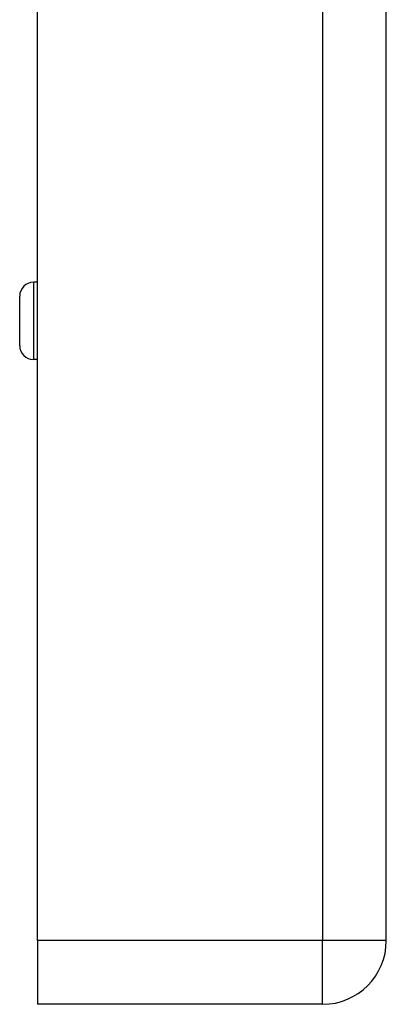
# Model space of a CAD drawing. Header units: inches. Extents: x 3.4 to 82.4, y 3.9 to 45.4.
# Tile 24 of 79: x 19.2 to 20.1, y 7.9 to 10.2. Entities that reach past the tile are written whole.
import ezdxf

# ---------------------------------------------------------------- set-up
doc = ezdxf.new("R2010")
doc.units = ezdxf.units.IN
doc.header["$MEASUREMENT"] = 0
doc.layers.add('Visible Edges(ANSI)', color=7, linetype='Continuous', lineweight=25)
doc.layers.add('Visible Tangent Edges(ANSI)', color=7, linetype='Continuous', lineweight=25)

msp = doc.modelspace()

# ---------------------------------------------------------------- linework, layer by layer
at = {"layer": 'Visible Edges(ANSI)'}
for p, q in [((20.0657, 8.04), (20.0657, 31.551)), ((19.2657, 8.04), (19.2657, 10.551)), ((19.2657, 9.5494), (19.2567, 9.5494)), ((19.2253, 9.4038), (19.2253, 9.5179)), ((19.2657, 9.3723), (19.2567, 9.3723)), ((19.2657, 8.04), (19.2657, 7.894)), ((19.9197, 7.894), (19.2657, 7.894))]:
    msp.add_line(p, q, dxfattribs=at)
for centre, radius, start, end in [((19.2567, 9.5179), 0.0315, 90, 180), ((19.2567, 9.4038), 0.0315, 180, 270), ((19.9197, 8.04), 0.146, 270, 0)]:
    msp.add_arc(centre, radius, start, end, dxfattribs=at)
at = {"layer": 'Visible Tangent Edges(ANSI)'}
for p, q in [((19.9197, 31.551), (19.9197, 8.04)), ((19.2567, 9.5494), (19.2567, 9.3723)), ((19.9197, 8.04), (19.2657, 8.04)), ((20.0657, 8.04), (19.9197, 8.04)), ((19.9197, 7.894), (19.9197, 8.04))]:
    msp.add_line(p, q, dxfattribs=at)

doc.saveas('drawing.dxf')
